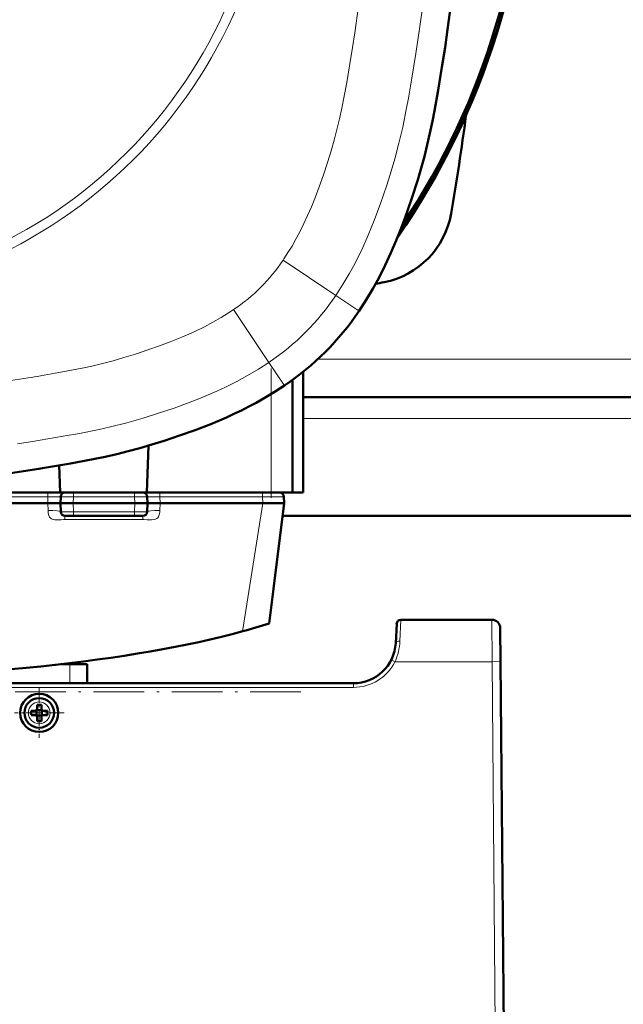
# Model space of a CAD drawing. Extents: x -2065 to 2446, y -2260 to 958.
# Tile 6 of 63: x -49 to 94, y -1974 to -1741. Entities that reach past the tile are written whole.
import ezdxf

# ---------------------------------------------------------------- set-up
doc = ezdxf.new("R2010")
doc.units = 0
doc.linetypes.add('DASHDOT', pattern=[18.5, 12, -3, 0.5, -3])

msp = doc.modelspace()

# ---------------------------------------------------------------- linework, layer by layer
at = {"color": 7, "lineweight": 18}
for p, q in [((13.55, -1797.56), (13.37, -1797.82)), ((25.82, -1806.16), (13.37, -1797.81)), ((26.05, -1805.8), (25.82, -1806.16)), ((25.82, -1806.16), (31.22, -1809.78)), ((1.37, -1809.72), (1.66, -1809.53)), ((10.01, -1821.97), (1.66, -1809.53)), ((31.28, -1809.83), (31.22, -1809.78)), ((10.01, -1821.97), (13.63, -1827.37)), ((271.58, -1821.22), (21.55, -1821.22)), ((13.68, -1827.44), (13.63, -1827.37)), ((10.57, -1852.72), (10.57, -1829.43)), ((275.06, -1835.22), (18.06, -1835.22)), ((-164.73, -1853.69), (-42.14, -1853.69)), ((-42.14, -1853.69), (-42.18, -1855.22)), ((-42.14, -1852.72), (-42.14, -1853.69)), ((-36.15, -1853.69), (-36.19, -1855.22)), ((-36.15, -1853.69), (-36.15, -1852.72)), ((-21.72, -1853.69), (-36.15, -1853.69)), ((-21.72, -1852.72), (-21.72, -1853.69)), ((-21.72, -1853.69), (-21.68, -1855.22)), ((-15.73, -1852.72), (-15.73, -1853.69)), ((-15.73, -1853.69), (8.53, -1853.69)), ((-15.73, -1853.69), (-15.69, -1855.22)), ((8.53, -1852.72), (8.53, -1853.69)), ((8.53, -1853.69), (8.57, -1855.22)), ((-42.18, -1855.22), (-42.13, -1856.96)), ((-36.13, -1857.24), (-36.19, -1855.22)), ((-21.74, -1857.24), (-21.68, -1855.22)), ((-15.74, -1856.96), (-15.69, -1855.22)), ((3.8, -1885.47), (8.58, -1855.22)), ((-38.13, -1858.22), (-38.13, -1859.09)), ((-38.13, -1859.09), (-36.53, -1859.09)), ((-36.53, -1859.09), (-21.24, -1859.09)), ((-21.74, -1857.24), (-36.13, -1857.24)), ((-36.13, -1857.24), (-36.13, -1858.22)), ((-21.74, -1858.22), (-21.74, -1857.24)), ((-21.24, -1859.09), (-19.74, -1859.09)), ((-19.74, -1858.22), (-19.74, -1859.09)), ((41.16, -1882.72), (40.92, -1887.8)), ((62.6, -1882.72), (62.67, -1892.63)), ((-36.97, -1893.22), (-36.97, -1897.72)), ((39.78, -1892.63), (62.67, -1892.63)), ((62.67, -1892.63), (63.43, -1979.22)), ((29.94, -1898.71), (-211.08, -1898.71)), ((29.94, -1897.72), (29.94, -1898.71))]:
    msp.add_line(p, q, dxfattribs=at)
at = {"color": 7, "linetype": 'DASHDOT', "lineweight": 18}
for p, q in [((10.57, -1823.46), (10.57, -1855.38)), ((17.58, -1899.72), (-231.88, -1899.72))]:
    msp.add_line(p, q, dxfattribs=at)
at = {"color": 7, "lineweight": 50}
for p, q in [((18.07, -1824.21), (18.07, -1852.72)), ((15.57, -1826.12), (15.57, -1852.72)), ((275.06, -1830.22), (18.06, -1830.22)), ((-18.8, -1852.72), (-18.41, -1841.63)), ((-43.43, -1846.93), (-44.31, -1847.07)), ((-39.47, -1846.27), (-39.24, -1852.72)), ((-167.63, -1852.72), (-39.24, -1852.72)), ((-18.8, -1852.72), (-39.24, -1852.72)), ((-39.14, -1853.69), (-39.18, -1855.22)), ((-18.8, -1852.72), (10.57, -1852.72)), ((-18.72, -1853.69), (-18.68, -1855.22)), ((10.57, -1852.72), (15.57, -1852.72)), ((13.53, -1853.69), (13.57, -1855.22)), ((15.57, -1852.72), (18.07, -1852.72)), ((-164.69, -1855.22), (-42.18, -1855.22)), ((-40.31, -1855.22), (-42.18, -1855.22)), ((-42.18, -1855.22), (-42.18, -1855.22)), ((-40.31, -1855.22), (-39.18, -1855.22)), ((-39.18, -1855.22), (-36.19, -1855.22)), ((-39.13, -1857.24), (-39.18, -1855.22)), ((-21.68, -1855.22), (-36.19, -1855.22)), ((-21.68, -1855.22), (-18.68, -1855.22)), ((-18.74, -1857.24), (-18.68, -1855.22)), ((-17.56, -1855.22), (-18.68, -1855.22)), ((-15.69, -1855.22), (-17.56, -1855.22)), ((-15.69, -1855.22), (8.57, -1855.22)), ((-15.69, -1855.22), (-15.69, -1855.22)), ((8.57, -1855.22), (8.58, -1855.22)), ((8.58, -1855.22), (13.57, -1855.22)), ((11.08, -1875.46), (13.57, -1855.22)), ((-38.13, -1858.22), (-36.13, -1858.22)), ((-21.74, -1858.22), (-36.13, -1858.22)), ((-21.74, -1858.22), (-19.74, -1858.22)), ((279.93, -1858.22), (13.2, -1858.22)), ((10.08, -1883.61), (11.08, -1875.46)), ((62.6, -1882.72), (41.16, -1882.72)), ((40.17, -1883.66), (39.93, -1888.24)), ((64.6, -1884.7), (64.67, -1892.63)), ((-38.96, -1893.22), (-36.97, -1893.22)), ((-36.97, -1893.22), (-32.87, -1893.22)), ((-32.87, -1893.22), (-32.87, -1897.72)), ((-32.87, -1893.22), (-32.87, -1897.72)), ((64.67, -1892.63), (65.43, -1979.22)), ((-3.21, -1897.72), (-211.09, -1897.72)), ((29.94, -1897.72), (-211.08, -1897.72)), ((31.97, -1897.51), (31.96, -1897.51)), ((-44.71, -1902.79), (-44.71, -1903.72)), ((-43.71, -1902.79), (-43.71, -1903.72)), ((-46.13, -1904.22), (-45.21, -1904.22)), ((-46.13, -1905.22), (-45.21, -1905.22)), ((-44.85, -1904.08), (-44.86, -1904.07)), ((-44.85, -1905.35), (-44.86, -1905.36)), ((-43.57, -1904.08), (-44.85, -1904.08)), ((-44.85, -1904.08), (-44.85, -1905.35)), ((-44.85, -1905.35), (-43.57, -1905.35)), ((-44.71, -1906.64), (-44.71, -1905.72)), ((-43.71, -1906.64), (-43.71, -1905.72)), ((-43.57, -1904.08), (-43.56, -1904.07)), ((-43.57, -1904.08), (-43.57, -1905.35)), ((-43.57, -1905.35), (-43.56, -1905.36)), ((-42.29, -1904.22), (-43.21, -1904.22)), ((-42.29, -1905.22), (-43.21, -1905.22)), ((65.3, -1964.42), (65.3, -1964.46)), ((65.3, -1964.68), (65.3, -1964.7)), ((65.3, -1964.7), (65.3, -1964.69))]:
    msp.add_line(p, q, dxfattribs=at)
at = {"color": 7, "linetype": 'DASHDOT', "lineweight": 18, "ltscale": 0.292499}
msp.add_line((-44.21, -1898.87), (-44.21, -1910.57), dxfattribs=at)
at = {"color": 7, "linetype": 'DASHDOT', "lineweight": 18, "ltscale": 0.2925}
msp.add_line((-38.36, -1904.72), (-50.06, -1904.72), dxfattribs=at)
at = {"color": 7, "lineweight": 18}
for points in [[(34, -1692.72), (33.94, -1699.86), (33.74, -1706.89), (33.53, -1711.56), (33.27, -1716.18), (32.94, -1720.8), (32.57, -1725.33), (32.15, -1729.69), (31.7, -1733.81), (31.19, -1737.92), (30.3, -1744.17), (29.75, -1747.68), (29.04, -1751.98)], [(48.93, -1699.4), (48.88, -1701.6), (48.68, -1708.21), (48.4, -1714.06), (48.03, -1719.91), (47.57, -1725.75), (47.16, -1730.13), (46.7, -1734.5), (46.17, -1738.85), (45.58, -1743.2)], [(45.58, -1743.2), (44.7, -1749.05), (43.74, -1754.92), (42.93, -1759.59), (42.5, -1761.92), (41.58, -1766.46)], [(29.04, -1751.98), (28.37, -1755.89), (27.79, -1759.1), (27.23, -1761.93), (26.67, -1764.5), (26.07, -1767), (25.4, -1769.52), (24.67, -1772.04), (23.81, -1774.8), (22.86, -1777.67), (21.86, -1780.52), (20.97, -1782.89), (20.03, -1785.23), (19.15, -1787.28), (18.28, -1789.19)], [(41.58, -1766.46), (40.71, -1770.2), (39.73, -1773.91), (38.64, -1777.6), (37.75, -1780.39)], [(37.75, -1780.39), (36.35, -1784.47), (34.86, -1788.5), (33.45, -1791.97), (31.92, -1795.37), (31.11, -1797.04), (30.27, -1798.69), (28.94, -1801.1), (27.54, -1803.47), (26.05, -1805.8)], [(18.28, -1789.19), (17.39, -1790.97), (16.45, -1792.76), (15.46, -1794.51), (14.51, -1796.07), (13.55, -1797.56)], [(-31.76, -1822.85), (-29.27, -1822.25), (-26.75, -1821.58), (-24.23, -1820.86), (-21.48, -1820.01), (-18.56, -1819.04), (-15.78, -1818.06), (-13.29, -1817.13), (-10.52, -1816.02), (-7.82, -1814.83), (-5.2, -1813.56), (-3.2, -1812.49), (-1.23, -1811.36), (1.37, -1809.72)], [(10.01, -1821.97), (7.52, -1823.57), (4.99, -1825.07), (2.41, -1826.49), (-0.22, -1827.81), (-2.27, -1828.76), (-4.35, -1829.67), (-6.55, -1830.58), (-8.79, -1831.44), (-12.38, -1832.75), (-16.02, -1833.98), (-19.67, -1835.13), (-23.54, -1836.24), (-27.42, -1837.22), (-30.09, -1837.82), (-34.69, -1838.74), (-38.52, -1839.43), (-45.76, -1840.63), (-49.37, -1841.2)], [(-43.91, -1825.15), (-39.58, -1824.4), (-35.37, -1823.61), (-33.32, -1823.19)], [(-39.14, -1853.69), (-39.15, -1853.69), (-39.15, -1853.69), (-39.22, -1853.68), (-39.77, -1853.68), (-42.14, -1853.69)], [(-39.14, -1853.69), (-39.14, -1853.69), (-39.1, -1853.69), (-38.78, -1853.68), (-36.15, -1853.69)], [(-21.72, -1853.69), (-19.04, -1853.68), (-18.74, -1853.69), (-18.73, -1853.69), (-18.72, -1853.69)], [(-15.73, -1853.69), (-18.41, -1853.68), (-18.69, -1853.69), (-18.72, -1853.69), (-18.72, -1853.69), (-18.72, -1853.69)], [(8.53, -1853.69), (13, -1853.68), (13.46, -1853.69), (13.52, -1853.69), (13.53, -1853.69)], [(-42.13, -1856.96), (-42.07, -1857.56), (-41.92, -1858.15), (-41.76, -1858.52), (-41.57, -1858.76), (-41.32, -1858.93), (-41.17, -1859), (-40.84, -1859.08), (-40.5, -1859.12), (-39.81, -1859.15), (-39.05, -1859.11), (-38.46, -1859.08), (-38.13, -1859.09)], [(-16.43, -1858.87), (-16.22, -1858.67), (-16.06, -1858.41), (-15.91, -1858), (-15.77, -1857.37), (-15.74, -1856.96)], [(-39.13, -1857.24), (-39.13, -1857.24), (-39.11, -1857.25), (-38.95, -1857.25), (-37.86, -1857.25), (-36.13, -1857.24)], [(-21.74, -1857.24), (-19.03, -1857.25), (-18.79, -1857.25), (-18.74, -1857.24), (-18.74, -1857.24), (-18.74, -1857.24)], [(-19.74, -1859.09), (-19.4, -1859.08), (-18.73, -1859.12), (-17.73, -1859.14), (-17.07, -1859.09), (-16.74, -1859.01), (-16.43, -1858.87)], [(39.78, -1892.63), (38.89, -1892.19), (38.88, -1892.19)], [(64.67, -1892.63), (64.67, -1892.63), (64.65, -1892.63), (64.44, -1892.62), (62.67, -1892.63)]]:
    msp.add_lwpolyline(points, dxfattribs=at)
at = {"color": 7, "lineweight": 50}
for points in [[(31.28, -1809.83), (32.95, -1807.25), (34.53, -1804.61), (36.01, -1801.92), (37.46, -1799.06), (38.81, -1796.15), (40.07, -1793.2), (41.06, -1790.71), (42.08, -1788.01), (43.67, -1783.46), (45.14, -1778.86), (45.95, -1776.11), (46.7, -1773.35), (47.38, -1770.65), (48.02, -1767.84), (48.61, -1765.01), (49.08, -1762.59), (49.94, -1757.74), (50.84, -1752.32), (51.58, -1747.63), (52.2, -1743.42), (53.02, -1737.1)], [(13.68, -1827.44), (11.48, -1828.86), (9.25, -1830.21), (6.98, -1831.5), (5.27, -1832.42), (3.54, -1833.3), (1.76, -1834.16), (-0.04, -1834.98)], [(-0.04, -1834.98), (-3.7, -1836.53), (-7.42, -1837.96), (-11.06, -1839.26), (-14.73, -1840.49)], [(-14.73, -1840.49), (-17.6, -1841.38), (-20.48, -1842.22), (-23.18, -1842.95), (-25.89, -1843.63), (-28.64, -1844.24), (-33.55, -1845.23), (-36.84, -1845.82), (-43.43, -1846.93)], [(-44.31, -1847.07), (-51.01, -1848.11), (-57.31, -1848.96), (-61.51, -1849.46), (-66, -1849.93), (-70.5, -1850.34), (-76.63, -1850.81), (-82.77, -1851.18), (-89.85, -1851.49)]]:
    msp.add_lwpolyline(points, dxfattribs=at)
at = {"color": 7, "lineweight": 18}
for centre, radius in [((-103.43, -1692.72), 115.14), ((-103.43, -1692.72), 112.88), ((-44.21, -1904.72), 2.57)]:
    msp.add_circle(centre, radius, dxfattribs=at)
at = {"color": 7, "lineweight": 50}
for radius in [4.5, 3.5]:
    msp.add_circle((-44.21, -1904.72), radius, dxfattribs=at)
for centre, radius, start, end in [((-103.44, -1692.72), 175, 325.2847, 34.7144), ((-103.43, -1692.72), 174.8, 325.5583, 34.4404), ((-103.43, -1692.72), 174.27, 326.3186, 33.6814), ((-488.88, -1692.72), 550, 350.1439, 352.5852), ((33.29, -1783.44), 20, 281.1969, 350.1439), ((-103.43, -1092.72), 724.12, 281.03592, 281.19688), ((-22.17, -1773.98), 64.36, 303.8462, 326.1538), ((-38.15, -1853.72), 1, 90, 178.5), ((-19.72, -1853.72), 1, 1.5, 90), ((12.53, -1853.72), 1, 1.5, 90), ((-38.13, -1857.22), 1, 181.5, 270), ((-19.74, -1857.22), 1, 270, 358.5), ((41.16, -1883.72), 1, 90, 177), ((62.6, -1884.72), 2, 0.5, 90), ((-34.5, -1744.91), 145.68, 285.2424, 287.8168), ((29.94, -1887.72), 10, 270, 357), ((29.94, -1887.83), 9.88, 269.9756, 276.3984), ((29.94, -1887.83), 9.88, 269.9756, 276.3984), ((-44.21, -1919.79), 17.01, 89.9932, 91.6779), ((-44.21, -1919.92), 17.14, 88.3285, 90.0004), ((-29.13, -1904.71), 17.01, 178.322, 180.0069), ((-29.13, -1904.72), 17.01, 179.9931, 181.678), ((-45.21, -1903.72), 0.5, 270, 0), ((-45.21, -1905.72), 0.5, 0, 90), ((-43.21, -1903.72), 0.5, 180, 270), ((-43.21, -1905.72), 0.5, 90, 180), ((-59.42, -1904.72), 17.13, 358.3286, 1.6729), ((-44.21, -1889.64), 17.01, 268.3221, 270.0068), ((-44.21, -1889.51), 17.14, 269.9996, 271.6715)]:
    msp.add_arc(centre, radius, start, end, dxfattribs=at)
at = {"color": 7, "lineweight": 18}
for centre, radius, start, end in [((-22.18, -1773.98), 42.8, 303.846, 326.154), ((-22.18, -1773.98), 57.78, 303.846, 326.154), ((-58.31, -1706.06), 119.77, 282.0431, 282.8059), ((-113.96, -1418.64), 412.49, 278.2074, 279.3686), ((-148.58, -1202.93), 630.97, 279.28239, 279.54942), ((27.63, -1887.2), 13.31, 335.9064, 357.3971), ((29.94, -1887.7), 11, 270.0101, 333.4128)]:
    msp.add_arc(centre, radius, start, end, dxfattribs=at)
for centre, major_axis, ratio, start_param, end_param in [((-42.13, -1857.32), (3, 0.08), 0.121828, 0, 1.567606), ((-15.74, -1857.32), (-3, 0.08), 0.121828, 4.715579, 6.283185), ((62.6, -1884.72), (-2, -0.02), 0.069754, 3.141593, 3.150319), ((40.92, -1888.29), (0.999, -0.052), 0.491072, 1.596514, 3.141554)]:
    msp.add_ellipse(centre, major_axis=major_axis, ratio=ratio, start_param=start_param, end_param=end_param, dxfattribs=at)
at = {"color": 7, "lineweight": 50}
msp.add_ellipse((-103.43, -1867.08), major_axis=(136.75, 0), ratio=0.216699, start_param=3.810933, end_param=5.613845, dxfattribs=at)

doc.saveas('drawing.dxf')
